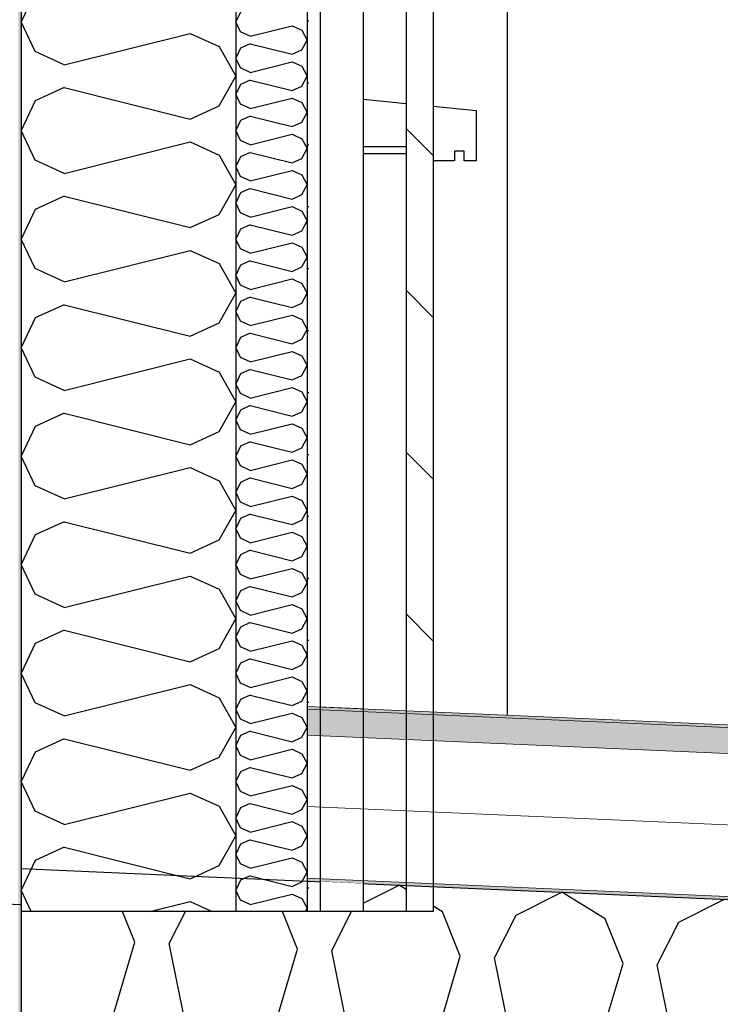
# Model space of a CAD drawing. Header units: millimetres. Extents: x -82116 to -58113, y 850 to 13065.
# Tile 71 of 78: x -64389 to -63899, y 6825 to 7514. Entities that reach past the tile are written whole.
import ezdxf

# ---------------------------------------------------------------- set-up
doc = ezdxf.new("R2010")
doc.units = ezdxf.units.MM
doc.header["$LTSCALE"] = 0.5
doc.header["$MEASUREMENT"] = 0
doc.linetypes.add('PLINE', pattern=[0])
doc.linetypes.add('Wipeout_Contour', pattern=[2000, 0, -2000])
for name, color, linetype in [('222- Søyler (Nye konstruksjoner)', 7, 'Continuous'), ('232- Ikke-bærende yttervegger', 7, 'Continuous'), ('232- Ikke-bærende yttervegger (Skravur)', 7, 'Continuous'), ('232- Ikke-bærende yttervegger (Skravur)(Nye konstruksjoner)', 7, 'Continuous'), ('235- Utvendig kledning og overflate (Skravur)(Nye konstruksjoner)', 7, 'Continuous'), ('235- Utvendig kledning og overflate(Nye konstruksjoner)', 7, 'Continuous'), ('244- Vinduer_ dører_ foldevegger(Nye konstruksjoner)', 7, 'Continuous'), ('261- Primærkonstruksjon (tak)', 7, 'Continuous'), ('261- Primærkonstruksjon (tak) (Skravur)', 7, 'Continuous'), ('262- Taktekking (Skravur)(Nye konstruksjoner)', 7, 'Continuous')]:
    doc.layers.add(name, color=color, linetype=linetype)
doc.layers.add('262- Taktekking(Nye konstruksjoner)', color=7, linetype='Continuous', lineweight=0)
pattern_1 = [(0, (0, 0), (0, 43.30127), [0, -25]), (0, (12.5, 21.65), (0, 43.30127), [0, -25])]
pattern_2 = [(315, (0, 0), (56.56854, 56.56854), [80, 0])]

# ---------------------------------------------------------------- blocks, each defined once
blk = doc.blocks.new('*X5')
at = {"layer": '232- Ikke-bærende yttervegger (Skravur)', "linetype": 'PLINE'}
for p, q in [((-64378.35, 7532.74), (-64388.16, 7512.02)), ((-64378.35, 7491.3), (-64388.16, 7512.02)), ((-64358.03, 7482.05), (-64270.04, 7504.05)), ((-64270.04, 7504.05), (-64249.72, 7494.8)), ((-64358.03, 7482.05), (-64378.35, 7491.3)), ((-64249.72, 7494.8), (-64238.16, 7474.08)), ((-64249.72, 7453.36), (-64238.16, 7474.08)), ((-64358.03, 7466.11), (-64378.35, 7456.86)), ((-64358.03, 7466.11), (-64270.04, 7444.11)), ((-64378.35, 7456.86), (-64388.16, 7436.14)), ((-64270.04, 7444.11), (-64249.72, 7453.36)), ((-64378.35, 7415.42), (-64388.16, 7436.14)), ((-64358.03, 7406.17), (-64270.04, 7428.17)), ((-64270.04, 7428.17), (-64249.72, 7418.92)), ((-64358.03, 7406.17), (-64378.35, 7415.42)), ((-64249.72, 7418.92), (-64238.16, 7398.2)), ((-64249.72, 7377.48), (-64238.16, 7398.2)), ((-64358.03, 7390.23), (-64378.35, 7380.98)), ((-64358.03, 7390.23), (-64270.04, 7368.23)), ((-64378.35, 7380.98), (-64388.16, 7360.26)), ((-64270.04, 7368.23), (-64249.72, 7377.48)), ((-64378.35, 7339.54), (-64388.16, 7360.26)), ((-64358.03, 7330.29), (-64270.04, 7352.29)), ((-64270.04, 7352.29), (-64249.72, 7343.04)), ((-64358.03, 7330.29), (-64378.35, 7339.54)), ((-64249.72, 7343.04), (-64238.16, 7322.32)), ((-64249.72, 7301.6), (-64238.16, 7322.32)), ((-64358.03, 7314.35), (-64378.35, 7305.1)), ((-64358.03, 7314.35), (-64270.04, 7292.35)), ((-64378.35, 7305.1), (-64388.16, 7284.38)), ((-64270.04, 7292.35), (-64249.72, 7301.6)), ((-64378.35, 7263.66), (-64388.16, 7284.38)), ((-64358.03, 7254.41), (-64270.04, 7276.41)), ((-64270.04, 7276.41), (-64249.72, 7267.16)), ((-64358.03, 7254.41), (-64378.35, 7263.66)), ((-64249.72, 7267.16), (-64238.16, 7246.44)), ((-64249.72, 7225.72), (-64238.16, 7246.44)), ((-64358.03, 7238.47), (-64378.35, 7229.22)), ((-64358.03, 7238.47), (-64270.04, 7216.47)), ((-64378.35, 7229.22), (-64388.16, 7208.5)), ((-64270.04, 7216.47), (-64249.72, 7225.72)), ((-64378.35, 7187.78), (-64388.16, 7208.5)), ((-64358.03, 7178.53), (-64270.04, 7200.53)), ((-64270.04, 7200.53), (-64249.72, 7191.28)), ((-64358.03, 7178.53), (-64378.35, 7187.78)), ((-64249.72, 7191.28), (-64238.16, 7170.56)), ((-64249.72, 7149.84), (-64238.16, 7170.56)), ((-64358.03, 7162.59), (-64378.35, 7153.35)), ((-64358.03, 7162.59), (-64270.04, 7140.59)), ((-64378.35, 7153.35), (-64388.16, 7132.62)), ((-64270.04, 7140.59), (-64249.72, 7149.84)), ((-64378.35, 7111.9), (-64388.16, 7132.62)), ((-64358.03, 7102.66), (-64270.04, 7124.65)), ((-64270.04, 7124.65), (-64249.72, 7115.41)), ((-64358.03, 7102.66), (-64378.35, 7111.9)), ((-64249.72, 7115.41), (-64238.16, 7094.68)), ((-64249.72, 7073.96), (-64238.16, 7094.68)), ((-64358.03, 7086.71), (-64378.35, 7077.47)), ((-64358.03, 7086.71), (-64270.04, 7064.72)), ((-64378.35, 7077.47), (-64388.16, 7056.74)), ((-64270.04, 7064.72), (-64249.72, 7073.96)), ((-64378.35, 7036.02), (-64388.16, 7056.74)), ((-64358.03, 7026.78), (-64270.04, 7048.77)), ((-64270.04, 7048.77), (-64249.72, 7039.53)), ((-64358.03, 7026.78), (-64378.35, 7036.02)), ((-64249.72, 7039.53), (-64238.16, 7018.81)), ((-64249.72, 6998.08), (-64238.16, 7018.81)), ((-64358.03, 7010.83), (-64378.35, 7001.59)), ((-64358.03, 7010.83), (-64270.04, 6988.84)), ((-64378.35, 7001.59), (-64388.16, 6980.87)), ((-64270.04, 6988.84), (-64249.72, 6998.08)), ((-64378.35, 6960.14), (-64388.16, 6980.87)), ((-64358.03, 6950.9), (-64270.04, 6972.89)), ((-64270.04, 6972.89), (-64249.72, 6963.65)), ((-64358.03, 6950.9), (-64378.35, 6960.14)), ((-64249.72, 6963.65), (-64238.16, 6942.93)), ((-64249.72, 6922.2), (-64238.16, 6942.93)), ((-64358.03, 6934.96), (-64378.35, 6925.71)), ((-64358.03, 6934.96), (-64270.04, 6912.96)), ((-64378.35, 6925.71), (-64388.16, 6904.99)), ((-64270.04, 6912.96), (-64249.72, 6922.2)), ((-64381.07, 6890), (-64388.16, 6904.99)), ((-64298.11, 6890), (-64270.04, 6897.02)), ((-64270.04, 6897.02), (-64254.63, 6890))]:
    blk.add_line(p, q, dxfattribs=at)
blk = doc.blocks.new('*X8')
at = {"layer": '261- Primærkonstruksjon (tak) (Skravur)', "linetype": 'PLINE'}
for p, q in [((-64149.16, 6895.93), (-64124.03, 6908.55)), ((-64119.16, 6905.55), (-64124.03, 6908.55)), ((-64042.13, 6887.61), (-64010.32, 6903.59)), ((-63980.02, 6884.9), (-64010.32, 6903.59)), ((-63928.42, 6882.65), (-63896.61, 6898.62)), ((-64093.73, 6889.87), (-64100.16, 6893.83)), ((-64308.62, 6868.74), (-64317.2, 6890)), ((-64284.73, 6867.7), (-64273.38, 6890)), ((-64194.91, 6863.78), (-64205.49, 6890)), ((-64171.02, 6862.73), (-64157.15, 6890)), ((-64081.2, 6858.81), (-64093.73, 6889.87)), ((-64057.31, 6857.77), (-64042.13, 6887.61)), ((-63967.49, 6853.85), (-63980.02, 6884.9)), ((-63943.6, 6852.8), (-63928.42, 6882.65)), ((-64347.35, 6738.32), (-64308.62, 6868.74)), ((-64257.53, 6734.4), (-64284.73, 6867.7)), ((-64233.63, 6733.36), (-64194.91, 6863.78)), ((-64143.81, 6729.43), (-64171.02, 6862.73)), ((-64119.92, 6728.39), (-64081.2, 6858.81)), ((-64030.1, 6724.47), (-64057.31, 6857.77)), ((-64006.21, 6723.43), (-63967.49, 6853.85)), ((-63916.39, 6719.5), (-63943.6, 6852.8))]:
    blk.add_line(p, q, dxfattribs=at)
blk = doc.blocks.new('*X27')
at = {"layer": '235- Utvendig kledning og overflate (Skravur)(Nye konstruksjoner)', "linetype": 'PLINE'}
for p, q in [((-64234.89, 7518.93), (-64238.16, 7512.02)), ((-64234.89, 7505.11), (-64238.16, 7512.02)), ((-64228.12, 7502.03), (-64234.89, 7505.11)), ((-64228.12, 7502.03), (-64198.79, 7509.36)), ((-64198.79, 7509.36), (-64192.01, 7506.28)), ((-64192.01, 7506.28), (-64188.16, 7499.37)), ((-64228.12, 7496.72), (-64234.89, 7493.63)), ((-64228.12, 7496.72), (-64198.79, 7489.38)), ((-64192.01, 7492.47), (-64188.16, 7499.37)), ((-64234.89, 7493.63), (-64238.16, 7486.73)), ((-64198.79, 7489.38), (-64192.01, 7492.47)), ((-64234.89, 7479.82), (-64238.16, 7486.73)), ((-64228.12, 7476.74), (-64198.79, 7484.07)), ((-64198.79, 7484.07), (-64192.01, 7480.99)), ((-64228.12, 7476.74), (-64234.89, 7479.82)), ((-64192.01, 7480.99), (-64188.16, 7474.08)), ((-64228.12, 7471.42), (-64234.89, 7468.34)), ((-64228.12, 7471.42), (-64198.79, 7464.09)), ((-64192.01, 7467.17), (-64188.16, 7474.08)), ((-64234.89, 7468.34), (-64238.16, 7461.43)), ((-64198.79, 7464.09), (-64192.01, 7467.17)), ((-64234.89, 7454.53), (-64238.16, 7461.43)), ((-64228.12, 7451.44), (-64198.79, 7458.78)), ((-64198.79, 7458.78), (-64192.01, 7455.69)), ((-64192.01, 7455.69), (-64188.16, 7448.79)), ((-64228.12, 7451.44), (-64234.89, 7454.53)), ((-64192.01, 7441.88), (-64188.16, 7448.79)), ((-64234.89, 7443.05), (-64238.16, 7436.14)), ((-64228.12, 7446.13), (-64234.89, 7443.05)), ((-64228.12, 7446.13), (-64198.79, 7438.8)), ((-64198.79, 7438.8), (-64192.01, 7441.88)), ((-64234.89, 7429.23), (-64238.16, 7436.14)), ((-64228.12, 7426.15), (-64234.89, 7429.23)), ((-64228.12, 7426.15), (-64198.79, 7433.48)), ((-64198.79, 7433.48), (-64192.01, 7430.4)), ((-64192.01, 7430.4), (-64188.16, 7423.49)), ((-64228.12, 7420.84), (-64234.89, 7417.75)), ((-64228.12, 7420.84), (-64198.79, 7413.5)), ((-64192.01, 7416.59), (-64188.16, 7423.49)), ((-64234.89, 7417.75), (-64238.16, 7410.85)), ((-64198.79, 7413.5), (-64192.01, 7416.59)), ((-64234.89, 7403.94), (-64238.16, 7410.85)), ((-64228.12, 7400.86), (-64198.79, 7408.19)), ((-64198.79, 7408.19), (-64192.01, 7405.11)), ((-64228.12, 7400.86), (-64234.89, 7403.94)), ((-64192.01, 7405.11), (-64188.16, 7398.2)), ((-64228.12, 7395.54), (-64234.89, 7392.46)), ((-64228.12, 7395.54), (-64198.79, 7388.21)), ((-64192.01, 7391.29), (-64188.16, 7398.2)), ((-64234.89, 7392.46), (-64238.16, 7385.55)), ((-64198.79, 7388.21), (-64192.01, 7391.29)), ((-64234.89, 7378.65), (-64238.16, 7385.55)), ((-64228.12, 7375.56), (-64198.79, 7382.9)), ((-64198.79, 7382.9), (-64192.01, 7379.81)), ((-64192.01, 7379.81), (-64188.16, 7372.91)), ((-64228.12, 7375.56), (-64234.89, 7378.65)), ((-64192.01, 7366), (-64188.16, 7372.91)), ((-64234.89, 7367.17), (-64238.16, 7360.26)), ((-64228.12, 7370.25), (-64234.89, 7367.17)), ((-64228.12, 7370.25), (-64198.79, 7362.92)), ((-64198.79, 7362.92), (-64192.01, 7366)), ((-64234.89, 7353.35), (-64238.16, 7360.26)), ((-64228.12, 7350.27), (-64234.89, 7353.35)), ((-64228.12, 7350.27), (-64198.79, 7357.6)), ((-64198.79, 7357.6), (-64192.01, 7354.52)), ((-64192.01, 7354.52), (-64188.16, 7347.61)), ((-64192.01, 7340.71), (-64188.16, 7347.61)), ((-64234.89, 7341.88), (-64238.16, 7334.97)), ((-64228.12, 7344.96), (-64234.89, 7341.88)), ((-64228.12, 7344.96), (-64198.79, 7337.62)), ((-64198.79, 7337.62), (-64192.01, 7340.71)), ((-64234.89, 7328.06), (-64238.16, 7334.97)), ((-64228.12, 7324.98), (-64198.79, 7332.31)), ((-64198.79, 7332.31), (-64192.01, 7329.23)), ((-64228.12, 7324.98), (-64234.89, 7328.06)), ((-64192.01, 7329.23), (-64188.16, 7322.32)), ((-64228.12, 7319.66), (-64234.89, 7316.58)), ((-64228.12, 7319.66), (-64198.79, 7312.33)), ((-64192.01, 7315.41), (-64188.16, 7322.32)), ((-64234.89, 7316.58), (-64238.16, 7309.67)), ((-64198.79, 7312.33), (-64192.01, 7315.41)), ((-64234.89, 7302.77), (-64238.16, 7309.67)), ((-64228.12, 7299.69), (-64198.79, 7307.02)), ((-64198.79, 7307.02), (-64192.01, 7303.94)), ((-64192.01, 7303.94), (-64188.16, 7297.03)), ((-64228.12, 7299.69), (-64234.89, 7302.77)), ((-64192.01, 7290.12), (-64188.16, 7297.03)), ((-64234.89, 7291.29), (-64238.16, 7284.38)), ((-64228.12, 7294.37), (-64234.89, 7291.29)), ((-64228.12, 7294.37), (-64198.79, 7287.04)), ((-64198.79, 7287.04), (-64192.01, 7290.12)), ((-64234.89, 7277.47), (-64238.16, 7284.38)), ((-64228.12, 7274.39), (-64234.89, 7277.47)), ((-64228.12, 7274.39), (-64198.79, 7281.72)), ((-64198.79, 7281.72), (-64192.01, 7278.64)), ((-64192.01, 7278.64), (-64188.16, 7271.74)), ((-64192.01, 7264.83), (-64188.16, 7271.74)), ((-64234.89, 7266), (-64238.16, 7259.09)), ((-64228.12, 7269.08), (-64234.89, 7266)), ((-64228.12, 7269.08), (-64198.79, 7261.75)), ((-64198.79, 7261.75), (-64192.01, 7264.83)), ((-64234.89, 7252.18), (-64238.16, 7259.09)), ((-64228.12, 7249.1), (-64198.79, 7256.43)), ((-64198.79, 7256.43), (-64192.01, 7253.35)), ((-64228.12, 7249.1), (-64234.89, 7252.18)), ((-64192.01, 7253.35), (-64188.16, 7246.44)), ((-64228.12, 7243.79), (-64234.89, 7240.7)), ((-64228.12, 7243.79), (-64198.79, 7236.45)), ((-64192.01, 7239.54), (-64188.16, 7246.44)), ((-64234.89, 7240.7), (-64238.16, 7233.8)), ((-64198.79, 7236.45), (-64192.01, 7239.54)), ((-64234.89, 7226.89), (-64238.16, 7233.8)), ((-64228.12, 7223.81), (-64198.79, 7231.14)), ((-64198.79, 7231.14), (-64192.01, 7228.06)), ((-64192.01, 7228.06), (-64188.16, 7221.15)), ((-64228.12, 7223.81), (-64234.89, 7226.89)), ((-64192.01, 7214.24), (-64188.16, 7221.15)), ((-64234.89, 7215.41), (-64238.16, 7208.5)), ((-64228.12, 7218.49), (-64234.89, 7215.41)), ((-64228.12, 7218.49), (-64198.79, 7211.16)), ((-64198.79, 7211.16), (-64192.01, 7214.24)), ((-64234.89, 7201.6), (-64238.16, 7208.5)), ((-64228.12, 7198.51), (-64234.89, 7201.6)), ((-64228.12, 7198.51), (-64198.79, 7205.85)), ((-64198.79, 7205.85), (-64192.01, 7202.76)), ((-64192.01, 7202.76), (-64188.16, 7195.86)), ((-64192.01, 7188.95), (-64188.16, 7195.86)), ((-64234.89, 7190.12), (-64238.16, 7183.21)), ((-64228.12, 7193.2), (-64234.89, 7190.12)), ((-64228.12, 7193.2), (-64198.79, 7185.87)), ((-64198.79, 7185.87), (-64192.01, 7188.95)), ((-64234.89, 7176.3), (-64238.16, 7183.21)), ((-64228.12, 7173.22), (-64198.79, 7180.55)), ((-64198.79, 7180.55), (-64192.01, 7177.47)), ((-64228.12, 7173.22), (-64234.89, 7176.3)), ((-64192.01, 7177.47), (-64188.16, 7170.56)), ((-64228.12, 7167.91), (-64234.89, 7164.82)), ((-64228.12, 7167.91), (-64198.79, 7160.57)), ((-64192.01, 7163.66), (-64188.16, 7170.56)), ((-64234.89, 7164.82), (-64238.16, 7157.92)), ((-64198.79, 7160.57), (-64192.01, 7163.66)), ((-64234.89, 7151.01), (-64238.16, 7157.92)), ((-64228.12, 7147.93), (-64198.79, 7155.26)), ((-64198.79, 7155.26), (-64192.01, 7152.18)), ((-64228.12, 7147.93), (-64234.89, 7151.01)), ((-64192.01, 7152.18), (-64188.16, 7145.27)), ((-64234.89, 7139.53), (-64238.16, 7132.62)), ((-64228.12, 7142.61), (-64234.89, 7139.53)), ((-64228.12, 7142.61), (-64198.79, 7135.28)), ((-64192.01, 7138.36), (-64188.16, 7145.27)), ((-64234.89, 7125.72), (-64238.16, 7132.62)), ((-64198.79, 7135.28), (-64192.01, 7138.36)), ((-64228.12, 7122.63), (-64234.89, 7125.72)), ((-64228.12, 7122.63), (-64198.79, 7129.97)), ((-64198.79, 7129.97), (-64192.01, 7126.88)), ((-64192.01, 7126.88), (-64188.16, 7119.98)), ((-64192.01, 7113.07), (-64188.16, 7119.98)), ((-64234.89, 7114.24), (-64238.16, 7107.33)), ((-64228.12, 7117.32), (-64234.89, 7114.24)), ((-64228.12, 7117.32), (-64198.79, 7109.99)), ((-64198.79, 7109.99), (-64192.01, 7113.07)), ((-64234.89, 7100.42), (-64238.16, 7107.33)), ((-64228.12, 7097.34), (-64198.79, 7104.67)), ((-64198.79, 7104.67), (-64192.01, 7101.59)), ((-64228.12, 7097.34), (-64234.89, 7100.42)), ((-64192.01, 7101.59), (-64188.16, 7094.68)), ((-64228.12, 7092.03), (-64234.89, 7088.95)), ((-64228.12, 7092.03), (-64198.79, 7084.69)), ((-64192.01, 7087.78), (-64188.16, 7094.68)), ((-64234.89, 7088.95), (-64238.16, 7082.04)), ((-64198.79, 7084.69), (-64192.01, 7087.78)), ((-64234.89, 7075.13), (-64238.16, 7082.04)), ((-64228.12, 7072.05), (-64198.79, 7079.38)), ((-64198.79, 7079.38), (-64192.01, 7076.3)), ((-64228.12, 7072.05), (-64234.89, 7075.13)), ((-64192.01, 7076.3), (-64188.16, 7069.39)), ((-64234.89, 7063.65), (-64238.16, 7056.75)), ((-64228.12, 7066.73), (-64234.89, 7063.65)), ((-64228.12, 7066.73), (-64198.79, 7059.4)), ((-64192.01, 7062.48), (-64188.16, 7069.39)), ((-64234.89, 7049.84), (-64238.16, 7056.75)), ((-64198.79, 7059.4), (-64192.01, 7062.48)), ((-64228.12, 7046.76), (-64234.89, 7049.84)), ((-64228.12, 7046.76), (-64198.79, 7054.09)), ((-64198.79, 7054.09), (-64192.01, 7051.01)), ((-64192.01, 7051.01), (-64188.16, 7044.1)), ((-64192.01, 7037.19), (-64188.16, 7044.1)), ((-64234.89, 7038.36), (-64238.16, 7031.45)), ((-64228.12, 7041.44), (-64234.89, 7038.36)), ((-64228.12, 7041.44), (-64198.79, 7034.11)), ((-64198.79, 7034.11), (-64192.01, 7037.19)), ((-64234.89, 7024.54), (-64238.16, 7031.45)), ((-64228.12, 7021.46), (-64198.79, 7028.8)), ((-64198.79, 7028.8), (-64192.01, 7025.71)), ((-64228.12, 7021.46), (-64234.89, 7024.54)), ((-64192.01, 7025.71), (-64188.16, 7018.81)), ((-64228.12, 7016.15), (-64234.89, 7013.07)), ((-64228.12, 7016.15), (-64198.79, 7008.82)), ((-64192.01, 7011.9), (-64188.16, 7018.81)), ((-64234.89, 7013.07), (-64238.16, 7006.16)), ((-64198.79, 7008.82), (-64192.01, 7011.9)), ((-64234.89, 6999.25), (-64238.16, 7006.16)), ((-64228.12, 6996.17), (-64198.79, 7003.5)), ((-64198.79, 7003.5), (-64192.01, 7000.42)), ((-64228.12, 6996.17), (-64234.89, 6999.25)), ((-64192.01, 7000.42), (-64188.16, 6993.51)), ((-64234.89, 6987.77), (-64238.16, 6980.87)), ((-64228.12, 6990.86), (-64234.89, 6987.77)), ((-64228.12, 6990.86), (-64198.79, 6983.52)), ((-64192.01, 6986.61), (-64188.16, 6993.51)), ((-64234.89, 6973.96), (-64238.16, 6980.87)), ((-64198.79, 6983.52), (-64192.01, 6986.61)), ((-64228.12, 6970.88), (-64234.89, 6973.96)), ((-64228.12, 6970.88), (-64198.79, 6978.21)), ((-64198.79, 6978.21), (-64192.01, 6975.13)), ((-64192.01, 6975.13), (-64188.16, 6968.22)), ((-64192.01, 6961.31), (-64188.16, 6968.22)), ((-64234.89, 6962.48), (-64238.16, 6955.57)), ((-64228.12, 6965.56), (-64234.89, 6962.48)), ((-64228.12, 6965.56), (-64198.79, 6958.23)), ((-64198.79, 6958.23), (-64192.01, 6961.31)), ((-64234.89, 6948.67), (-64238.16, 6955.57)), ((-64228.12, 6945.58), (-64198.79, 6952.92)), ((-64198.79, 6952.92), (-64192.01, 6949.83)), ((-64228.12, 6945.58), (-64234.89, 6948.67)), ((-64192.01, 6949.83), (-64188.16, 6942.93)), ((-64228.12, 6940.27), (-64234.89, 6937.19)), ((-64228.12, 6940.27), (-64198.79, 6932.94)), ((-64192.01, 6936.02), (-64188.16, 6942.93)), ((-64234.89, 6937.19), (-64238.16, 6930.28)), ((-64198.79, 6932.94), (-64192.01, 6936.02)), ((-64234.89, 6923.37), (-64238.16, 6930.28)), ((-64228.12, 6920.29), (-64198.79, 6927.62)), ((-64198.79, 6927.62), (-64192.01, 6924.54)), ((-64228.12, 6920.29), (-64234.89, 6923.37)), ((-64192.01, 6924.54), (-64188.16, 6917.63)), ((-64234.89, 6911.89), (-64238.16, 6904.99)), ((-64228.12, 6914.98), (-64234.89, 6911.89)), ((-64228.12, 6914.98), (-64198.79, 6907.64)), ((-64192.01, 6910.73), (-64188.16, 6917.63)), ((-64234.89, 6898.08), (-64238.16, 6904.99)), ((-64198.79, 6907.64), (-64192.01, 6910.73)), ((-64228.12, 6895), (-64234.89, 6898.08)), ((-64228.12, 6895), (-64198.79, 6902.33)), ((-64198.79, 6902.33), (-64192.01, 6899.25)), ((-64192.01, 6899.25), (-64188.16, 6892.34)), ((-64189.47, 6890), (-64188.16, 6892.34))]:
    blk.add_line(p, q, dxfattribs=at)

msp = doc.modelspace()

# ---------------------------------------------------------------- hatches: boundary and pattern name
at = {"layer": '232- Ikke-bærende yttervegger (Skravur)(Nye konstruksjoner)', "linetype": 'Continuous'}
msp.add_hatch(color=256, dxfattribs=at).paths.add_polyline_path([(-64388.16, 8990), (-64390.16, 8990), (-64390.16, 6695), (-64388.16, 6695)])
at = {"layer": '235- Utvendig kledning og overflate (Skravur)(Nye konstruksjoner)', "linetype": 'Continuous'}
h = msp.add_hatch(dxfattribs=at)
h.set_pattern_fill('Prikker_tett', color=256, style=0, pattern_type=2)
h.set_pattern_definition(pattern_1)
h.paths.add_polyline_path([(-64179.16, 9269.35), (-64188.16, 9269.34), (-64188.16, 7033.47), (-64179.16, 7033.08)])
h = msp.add_hatch(dxfattribs=at)
h.set_pattern_fill('Skrålinjer_2', color=256, style=0, pattern_type=2)
h.set_pattern_definition(pattern_2)
h.paths.add_polyline_path([(-64100.16, 9269.35), (-64119.16, 9269.35), (-64119.16, 7030.46), (-64100.16, 7029.63)])
h = msp.add_hatch(dxfattribs=at)
h.set_pattern_fill('Prikker_tett', color=256, style=0, pattern_type=2)
h.set_pattern_definition(pattern_1)
h.paths.add_polyline_path([(-64188.16, 6911.35), (-64188.16, 6890), (-64179.16, 6890), (-64179.16, 6910.96)])
h = msp.add_hatch(dxfattribs=at)
h.set_pattern_fill('Skrålinjer_2', color=256, style=0, pattern_type=2)
h.set_pattern_definition(pattern_2)
h.paths.add_polyline_path([(-64119.16, 6890), (-64100.16, 6890), (-64100.16, 6907.51), (-64119.16, 6908.34)])

# ---------------------------------------------------------------- linework, layer by layer
at = {"layer": '222- Søyler (Nye konstruksjoner)', "linetype": 'PLINE'}
msp.add_line((-64048.16, 7027.36), (-64048.16, 9282.91), dxfattribs=at)
at = {"layer": '232- Ikke-bærende yttervegger', "linetype": 'PLINE'}
for p, q in [((-64238.16, 9055.29), (-64238.16, 6890)), ((-64238.16, 6890), (-64388.16, 6890))]:
    msp.add_line(p, q, dxfattribs=at)
at = {"layer": '232- Ikke-bærende yttervegger', "linetype": 'PLINE', "flags": 128}
msp.add_lwpolyline([(-64388.16, 9041.3), (-64388.16, 8992.88), (-64388.16, 8990.87), (-64388.16, 8990), (-64388.16, 8940.43), (-64388.16, 8927.83), (-64388.16, 6920.08), (-64388.16, 6895.06), (-64388.16, 6890)], dxfattribs=at)
at = {"layer": '235- Utvendig kledning og overflate(Nye konstruksjoner)', "linetype": 'PLINE'}
for p, q in [((-64119.16, 9269.35), (-64119.16, 6890)), ((-64100.16, 9269.35), (-64100.16, 6890)), ((-64188.16, 6890), (-64238.16, 6890))]:
    msp.add_line(p, q, dxfattribs=at)
at = {"layer": '235- Utvendig kledning og overflate(Nye konstruksjoner)', "linetype": 'PLINE', "flags": 128}
msp.add_lwpolyline([(-64188.16, 9269.35), (-64188.16, 9269.34), (-64188.16, 7033.47), (-64188.16, 7031.47), (-64188.16, 7013.45), (-64188.16, 6963.4), (-64188.16, 6913.35), (-64188.16, 6911.35), (-64188.16, 6890)], dxfattribs=at)
at = {"layer": '244- Vinduer_ dører_ foldevegger(Nye konstruksjoner)', "linetype": 'PLINE'}
for p, q in [((-64100.16, 7453.03), (-64070.16, 7450)), ((-64070.16, 7450), (-64070.16, 7415)), ((-64085.16, 7421.67), (-64085.16, 7415)), ((-64078.49, 7421.67), (-64085.16, 7421.67)), ((-64078.49, 7415), (-64078.49, 7421.67)), ((-64085.16, 7415), (-64100.16, 7415)), ((-64070.16, 7415), (-64078.49, 7415))]:
    msp.add_line(p, q, dxfattribs=at)
at = {"layer": '261- Primærkonstruksjon (tak)', "linetype": 'PLINE'}
for p, q in [((-64388.16, 6920.08), (-64188.16, 6911.35)), ((-64828.16, 6914.27), (-64388.16, 6895.06)), ((-64188.16, 6911.35), (-61323.16, 6786.26))]:
    msp.add_line(p, q, dxfattribs=at)
at = {"layer": '261- Primærkonstruksjon (tak)', "linetype": 'PLINE', "flags": 128}
msp.add_lwpolyline([(-64388.16, 6890), (-64388.16, 6695), (-64388.16, 6694.87)], dxfattribs=at)

# ---------------------------------------------------------------- block references
at = {"layer": '232- Ikke-bærende yttervegger'}
msp.add_blockref('*X5', (0, 0), dxfattribs=at)
at = {"layer": '235- Utvendig kledning og overflate(Nye konstruksjoner)'}
msp.add_blockref('*X27', (0, 0), dxfattribs=at)
at = {"layer": '261- Primærkonstruksjon (tak)'}
msp.add_blockref('*X8', (0, 0), dxfattribs=at)

# ---------------------------------------------------------------- next in the draw order: wipeouts: each hides what was drawn before it
at = {"linetype": 'Wipeout_Contour', "ltscale": 258757.263952}
msp.add_wipeout([(-64149.16, 9269.35), (-64179.16, 9269.35), (-64179.16, 7033.08), (-64149.16, 7031.77)], dxfattribs=at).dxf.layer = '235- Utvendig kledning og overflate (Skravur)(Nye konstruksjoner)'
at = {"linetype": 'Wipeout_Contour', "ltscale": 258136.441015}
msp.add_wipeout([(-64179.16, 6890), (-64149.16, 6890), (-64149.16, 6909.65), (-64179.16, 6910.96)], dxfattribs=at).dxf.layer = '235- Utvendig kledning og overflate (Skravur)(Nye konstruksjoner)'

# ---------------------------------------------------------------- next in the draw order: hatches: boundary and pattern name
at = {"layer": '262- Taktekking (Skravur)(Nye konstruksjoner)', "linetype": 'Continuous'}
msp.add_hatch(color=256, dxfattribs=at).paths.add_polyline_path([(-64188.16, 7031.47), (-61143.16, 6898.52), (-61143.16, 6900.52), (-64188.16, 7033.47)])
h = msp.add_hatch(dxfattribs=at)
h.set_pattern_fill('Prikker_tett', color=256, style=0, pattern_type=2)
h.set_pattern_definition(pattern_1)
h.paths.add_polyline_path([(-64188.16, 6911.35), (-61143.16, 6778.4), (-61143.16, 6780.41), (-64188.16, 6913.35)])
at = {"layer": '262- Taktekking(Nye konstruksjoner)', "linetype": 'Continuous'}
msp.add_hatch(color=256, dxfattribs=at).paths.add_polyline_path([(-64188.16, 7031.47), (-64188.16, 7013.45), (-61143.16, 6880.5), (-61143.16, 6898.52)])

# ---------------------------------------------------------------- next in the draw order: linework, layer by layer
at = {"layer": '235- Utvendig kledning og overflate(Nye konstruksjoner)', "linetype": 'PLINE'}
for p, q in [((-64179.16, 9269.35), (-64179.16, 6890)), ((-64149.16, 9269.35), (-64149.16, 6890))]:
    msp.add_line(p, q, dxfattribs=at)
at = {"layer": '235- Utvendig kledning og overflate(Nye konstruksjoner)', "linetype": 'PLINE', "flags": 128}
msp.add_lwpolyline([(-64100.16, 6890), (-64119.16, 6890), (-64149.16, 6890), (-64179.16, 6890), (-64188.16, 6890)], dxfattribs=at)
at = {"layer": '244- Vinduer_ dører_ foldevegger(Nye konstruksjoner)', "linetype": 'PLINE'}
for p, q in [((-64149.16, 7457.98), (-64119.16, 7454.95)), ((-64149.16, 7425), (-64119.16, 7425)), ((-64149.16, 7424.9), (-64119.16, 7424.9)), ((-64149.16, 7420), (-64119.16, 7420))]:
    msp.add_line(p, q, dxfattribs=at)
at = {"layer": '262- Taktekking(Nye konstruksjoner)', "linetype": 'PLINE'}
for p, q in [((-64188.16, 7033.47), (-61143.16, 6900.52)), ((-64188.16, 7031.47), (-61143.16, 6898.52)), ((-64188.16, 7013.45), (-61143.16, 6880.5)), ((-64188.16, 6963.4), (-61143.16, 6830.45)), ((-64188.16, 6913.35), (-61143.16, 6780.41))]:
    msp.add_line(p, q, dxfattribs=at)

doc.saveas('drawing.dxf')
